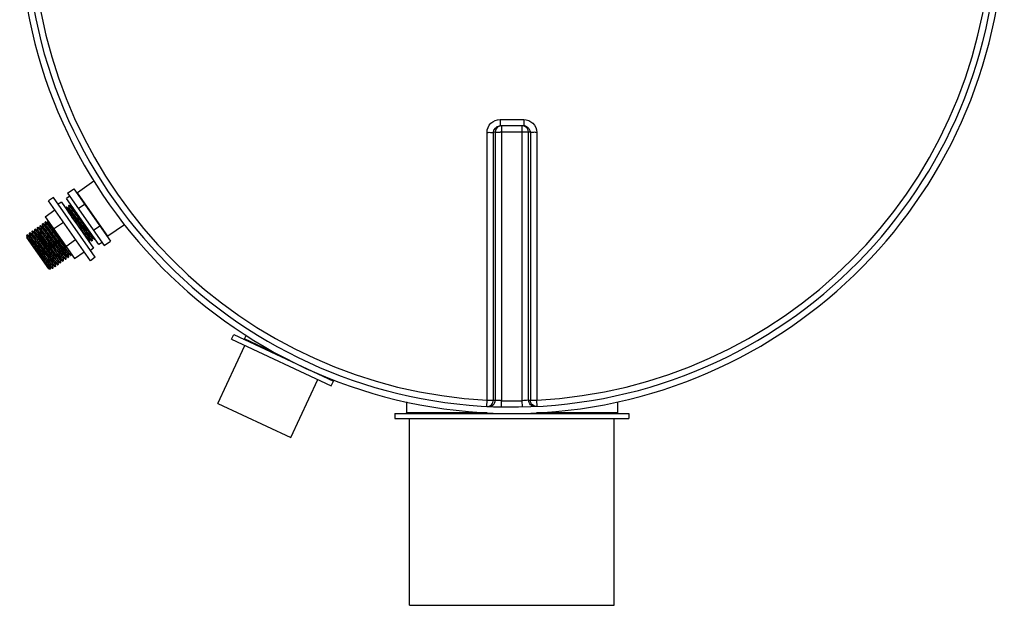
# Model space of a CAD drawing. Header units: millimetres. Extents: x 0 to 297, y 0 to 210.
# Tile 6 of 32: x 46.55 to 58.09, y 78.55 to 85.41. Entities that reach past the tile are written whole.
import ezdxf

# ---------------------------------------------------------------- set-up
doc = ezdxf.new("R2010")
doc.units = ezdxf.units.MM
doc.header["$LTSCALE"] = 16.335
doc.layers.get('0').update_dxf_attribs({"linetype": 'CONTINUOUS'})
doc.layers.add('01_GLOBAL', color=7, linetype='CONTINUOUS')
doc.layers.add('AXES_REF', color=7, linetype='CONTINUOUS')

msp = doc.modelspace()

# ---------------------------------------------------------------- linework, layer by layer
at = {"color": 9, "linetype": 'Continuous'}
for p, q in [((52.18, 84.242), (52.18, 84.168)), ((52.18, 84.242), (52.32, 84.242)), ((52.32, 84.242), (52.46, 84.242)), ((52.46, 84.242), (52.46, 84.168)), ((52.028, 80.951), (52.028, 84.092)), ((52.124, 84.095), (52.103, 84.093)), ((52.103, 80.953), (52.103, 84.093)), ((52.124, 84.095), (52.124, 80.952)), ((52.198, 84.168), (52.198, 80.945)), ((52.441, 84.096), (52.198, 84.096)), ((52.441, 80.945), (52.441, 84.168)), ((52.515, 80.952), (52.515, 84.095)), ((52.536, 84.093), (52.515, 84.095)), ((52.536, 84.093), (52.536, 80.953)), ((52.611, 84.092), (52.611, 80.951)), ((47.582, 82.873), (47.224, 83.383)), ((47.125, 83.202), (47.124, 83.203)), ((47.124, 83.203), (47.124, 83.203)), ((47.155, 83.224), (47.154, 83.224)), ((46.879, 83.03), (46.878, 83.031)), ((46.878, 83.031), (46.878, 83.031)), ((47.228, 83.005), (47.158, 83.099)), ((46.725, 82.923), (46.724, 82.923)), ((46.755, 82.945), (46.755, 82.945)), ((46.786, 82.966), (46.786, 82.966)), ((46.786, 82.966), (46.786, 82.966)), ((46.787, 82.966), (46.786, 82.966)), ((46.786, 82.966), (46.786, 82.966)), ((46.786, 82.966), (46.786, 82.966)), ((46.817, 82.988), (46.816, 82.988)), ((46.818, 82.987), (46.817, 82.988)), ((46.848, 83.009), (46.847, 83.009)), ((46.849, 83.008), (46.848, 83.009)), ((46.633, 82.858), (46.632, 82.859)), ((46.632, 82.859), (46.632, 82.859)), ((46.634, 82.857), (46.633, 82.858)), ((46.664, 82.879), (46.663, 82.88)), ((46.663, 82.88), (46.663, 82.88)), ((46.695, 82.901), (46.694, 82.902)), ((46.694, 82.902), (46.694, 82.902)), ((47.364, 82.83), (47.363, 82.831)), ((47.364, 82.83), (47.364, 82.83)), ((47.395, 82.852), (47.395, 82.852)), ((47.026, 82.594), (47.026, 82.594)), ((47.026, 82.594), (47.026, 82.594)), ((47.026, 82.593), (47.026, 82.594)), ((47.057, 82.615), (47.057, 82.615)), ((47.088, 82.636), (47.087, 82.637)), ((47.118, 82.658), (47.117, 82.659)), ((47.119, 82.658), (47.118, 82.658)), ((46.904, 82.507), (46.903, 82.508)), ((46.934, 82.529), (46.933, 82.53)), ((46.934, 82.529), (46.934, 82.529)), ((46.965, 82.551), (46.964, 82.551)), ((46.965, 82.55), (46.965, 82.551)), ((49.621, 81.465), (49.182, 81.67)), ((52.025, 80.878), (52.028, 80.951)), ((52.197, 80.872), (52.198, 80.945)), ((52.443, 80.872), (52.441, 80.945)), ((52.615, 80.878), (52.611, 80.951)), ((52.031, 80.803), (51.082, 80.803)), ((53.557, 80.803), (52.608, 80.803))]:
    msp.add_line(p, q, dxfattribs=at)
at = {"color": 7, "linetype": 'Continuous'}
for p, q in [((52.173, 84.168), (52.18, 84.168)), ((52.46, 84.168), (52.18, 84.168)), ((52.46, 84.168), (52.466, 84.168)), ((47.417, 83.518), (47.224, 83.383)), ((47.108, 83.379), (47.182, 83.431)), ((47.108, 83.379), (47.538, 82.765)), ((47.182, 83.431), (47.612, 82.816)), ((46.844, 83.103), (46.959, 83.183)), ((47.094, 83.19), (47.092, 83.212)), ((47.092, 83.212), (47.092, 83.212)), ((47.097, 83.215), (47.124, 83.203)), ((47.097, 83.215), (47.097, 83.215)), ((47.123, 83.233), (47.123, 83.234)), ((47.125, 83.205), (47.123, 83.233)), ((47.125, 83.204), (47.125, 83.205)), ((47.125, 83.204), (47.125, 83.204)), ((47.128, 83.237), (47.127, 83.237)), ((47.128, 83.237), (47.154, 83.224)), ((47.156, 83.226), (47.155, 83.233)), ((47.234, 83.199), (47.308, 83.251)), ((46.844, 83.103), (47.188, 82.611)), ((46.849, 83.012), (46.846, 83.04)), ((46.846, 83.04), (46.846, 83.04)), ((46.851, 83.043), (46.878, 83.031)), ((46.851, 83.043), (46.851, 83.043)), ((46.879, 83.033), (46.878, 83.054)), ((46.88, 83.032), (46.879, 83.033)), ((46.88, 83.032), (46.88, 83.032)), ((46.945, 82.959), (47.059, 83.039)), ((46.693, 82.932), (46.693, 82.933)), ((46.695, 82.904), (46.693, 82.932)), ((46.698, 82.936), (46.697, 82.936)), ((46.698, 82.936), (46.724, 82.923)), ((46.726, 82.926), (46.723, 82.954)), ((46.723, 82.954), (46.723, 82.954)), ((46.726, 82.924), (46.726, 82.926)), ((46.726, 82.924), (46.726, 82.924)), ((46.728, 82.957), (46.755, 82.945)), ((46.728, 82.957), (46.728, 82.957)), ((46.754, 82.975), (46.754, 82.976)), ((46.757, 82.947), (46.754, 82.975)), ((46.757, 82.946), (46.757, 82.947)), ((46.757, 82.946), (46.757, 82.946)), ((46.759, 82.979), (46.786, 82.966)), ((46.759, 82.979), (46.759, 82.979)), ((46.787, 82.969), (46.785, 82.997)), ((46.785, 82.997), (46.785, 82.997)), ((46.787, 82.967), (46.787, 82.969)), ((46.787, 82.967), (46.787, 82.967)), ((46.79, 83), (46.789, 83)), ((46.79, 83), (46.816, 82.988)), ((46.816, 83.018), (46.816, 83.019)), ((46.818, 82.99), (46.816, 83.018)), ((46.818, 82.989), (46.818, 82.99)), ((46.818, 82.989), (46.818, 82.989)), ((46.82, 83.022), (46.847, 83.009)), ((46.82, 83.022), (46.82, 83.022)), ((46.849, 83.011), (46.849, 83.012)), ((46.849, 83.01), (46.849, 83.011)), ((47.412, 82.945), (47.486, 82.996)), ((47.775, 83.008), (47.582, 82.873)), ((46.887, 82.492), (46.629, 82.86)), ((46.629, 82.86), (46.632, 82.859)), ((46.63, 82.86), (46.629, 82.86)), ((46.631, 82.858), (46.63, 82.86)), ((46.632, 82.879), (46.634, 82.892)), ((46.632, 82.878), (46.632, 82.879)), ((46.634, 82.861), (46.632, 82.878)), ((46.634, 82.892), (46.662, 82.853)), ((46.634, 82.86), (46.634, 82.861)), ((46.634, 82.86), (46.634, 82.86)), ((46.636, 82.893), (46.663, 82.88)), ((46.636, 82.893), (46.636, 82.893)), ((46.636, 82.893), (46.637, 82.892)), ((46.664, 82.883), (46.662, 82.911)), ((46.662, 82.911), (46.662, 82.911)), ((46.665, 82.881), (46.664, 82.883)), ((46.664, 82.881), (46.665, 82.881)), ((46.667, 82.914), (46.666, 82.914)), ((46.667, 82.914), (46.694, 82.902)), ((46.695, 82.903), (46.695, 82.904)), ((46.695, 82.903), (46.695, 82.903)), ((46.847, 82.738), (46.784, 82.823)), ((46.811, 82.842), (46.873, 82.757)), ((47.087, 82.755), (47.202, 82.835)), ((47.363, 82.829), (47.363, 82.828)), ((47.363, 82.829), (47.363, 82.829)), ((47.363, 82.828), (47.365, 82.803)), ((47.391, 82.818), (47.364, 82.83)), ((47.391, 82.818), (47.391, 82.818)), ((47.393, 82.851), (47.393, 82.85)), ((47.393, 82.85), (47.393, 82.849)), ((47.393, 82.849), (47.396, 82.821)), ((47.422, 82.839), (47.395, 82.852)), ((47.396, 82.821), (47.396, 82.821)), ((47.422, 82.839), (47.422, 82.839)), ((47.426, 82.846), (47.427, 82.843)), ((47.427, 82.843), (47.427, 82.842)), ((47.538, 82.765), (47.612, 82.816)), ((47.188, 82.611), (47.303, 82.691)), ((46.994, 82.571), (46.994, 82.569)), ((46.994, 82.571), (46.994, 82.571)), ((46.994, 82.569), (46.997, 82.541)), ((47.022, 82.559), (46.996, 82.572)), ((47.025, 82.593), (47.025, 82.592)), ((47.025, 82.592), (47.025, 82.591)), ((47.025, 82.591), (47.027, 82.563)), ((47.053, 82.581), (47.026, 82.593)), ((47.053, 82.581), (47.053, 82.581)), ((47.055, 82.614), (47.056, 82.612)), ((47.056, 82.614), (47.055, 82.614)), ((47.056, 82.612), (47.058, 82.584)), ((47.084, 82.603), (47.057, 82.615)), ((47.058, 82.584), (47.058, 82.584)), ((47.084, 82.603), (47.084, 82.602)), ((47.086, 82.636), (47.086, 82.635)), ((47.086, 82.635), (47.086, 82.634)), ((47.086, 82.634), (47.089, 82.606)), ((47.115, 82.624), (47.088, 82.636)), ((47.089, 82.606), (47.089, 82.606)), ((47.115, 82.624), (47.115, 82.624)), ((47.117, 82.657), (47.117, 82.655)), ((47.117, 82.655), (47.119, 82.627)), ((47.145, 82.646), (47.119, 82.658)), ((47.119, 82.627), (47.119, 82.627)), ((47.145, 82.646), (47.146, 82.646)), ((47.149, 82.667), (47.15, 82.649)), ((47.15, 82.649), (47.15, 82.649)), ((46.887, 82.492), (46.903, 82.489)), ((46.902, 82.506), (46.903, 82.489)), ((46.903, 82.489), (46.903, 82.489)), ((46.93, 82.495), (46.904, 82.507)), ((46.931, 82.495), (46.93, 82.495)), ((46.933, 82.528), (46.933, 82.526)), ((46.933, 82.528), (46.933, 82.528)), ((46.933, 82.526), (46.935, 82.498)), ((46.961, 82.516), (46.934, 82.529)), ((46.935, 82.498), (46.935, 82.498)), ((46.961, 82.516), (46.961, 82.516)), ((46.963, 82.55), (46.963, 82.549)), ((46.963, 82.549), (46.963, 82.548)), ((46.963, 82.548), (46.966, 82.52)), ((46.992, 82.538), (46.965, 82.55)), ((46.966, 82.52), (46.966, 82.52)), ((46.992, 82.538), (46.992, 82.538)), ((46.997, 82.541), (46.997, 82.541)), ((47.022, 82.559), (47.023, 82.559)), ((47.027, 82.563), (47.027, 82.563)), ((49.031, 81.666), (49.057, 81.72)), ((49.031, 81.666), (50.2, 81.121)), ((49.057, 81.72), (50.226, 81.175)), ((49.182, 81.67), (49.201, 81.71)), ((48.871, 80.913), (49.187, 81.593)), ((49.727, 80.514), (50.044, 81.193)), ((50.2, 81.121), (50.226, 81.175)), ((48.871, 80.913), (49.727, 80.514)), ((51.082, 80.93), (51.082, 80.803)), ((53.557, 80.93), (53.557, 80.803)), ((50.947, 80.796), (50.947, 80.736)), ((50.947, 80.796), (53.692, 80.796)), ((50.947, 80.736), (53.692, 80.736)), ((53.692, 80.796), (53.692, 80.736))]:
    msp.add_line(p, q, dxfattribs=at)
for points in [[(47.124, 83.203), (47.124, 83.203), (47.124, 83.203), (47.124, 83.203), (47.124, 83.203), (47.125, 83.203), (47.125, 83.203), (47.125, 83.204), (47.125, 83.204), (47.125, 83.204)], [(47.154, 83.224), (47.154, 83.224), (47.155, 83.224), (47.155, 83.225), (47.156, 83.225), (47.156, 83.225), (47.156, 83.225)], [(47.156, 83.225), (47.156, 83.225), (47.156, 83.226), (47.156, 83.226)], [(46.878, 83.031), (46.878, 83.031), (46.878, 83.031), (46.878, 83.031), (46.879, 83.031), (46.879, 83.031), (46.879, 83.031), (46.879, 83.032), (46.88, 83.032), (46.88, 83.032)], [(46.724, 82.923), (46.724, 82.923), (46.725, 82.923), (46.725, 82.923), (46.726, 82.924), (46.726, 82.924), (46.726, 82.924)], [(46.755, 82.945), (46.755, 82.945), (46.755, 82.945), (46.755, 82.945), (46.756, 82.945), (46.756, 82.945), (46.756, 82.945), (46.757, 82.946), (46.757, 82.946), (46.757, 82.946)], [(46.786, 82.966), (46.786, 82.966), (46.786, 82.966), (46.786, 82.966), (46.786, 82.966), (46.787, 82.967), (46.787, 82.967), (46.787, 82.967), (46.787, 82.967), (46.787, 82.967)], [(46.816, 82.988), (46.816, 82.988), (46.817, 82.988), (46.817, 82.988), (46.817, 82.988), (46.818, 82.988), (46.818, 82.988), (46.818, 82.989), (46.818, 82.989), (46.818, 82.989)], [(46.847, 83.009), (46.847, 83.009), (46.847, 83.009), (46.848, 83.009), (46.848, 83.009), (46.849, 83.01), (46.849, 83.01), (46.849, 83.01)], [(46.632, 82.859), (46.632, 82.859), (46.632, 82.859), (46.633, 82.859), (46.633, 82.859), (46.633, 82.859), (46.634, 82.859), (46.634, 82.86), (46.634, 82.86), (46.634, 82.86)], [(46.663, 82.88), (46.663, 82.88), (46.663, 82.88), (46.664, 82.88), (46.664, 82.881), (46.664, 82.881), (46.664, 82.881)], [(46.694, 82.902), (46.694, 82.902), (46.694, 82.902), (46.694, 82.902), (46.695, 82.902), (46.695, 82.902), (46.695, 82.902), (46.695, 82.903)], [(47.364, 82.83), (47.364, 82.83), (47.364, 82.83), (47.364, 82.83), (47.363, 82.83), (47.363, 82.829), (47.363, 82.829), (47.363, 82.829)], [(47.395, 82.852), (47.395, 82.852), (47.395, 82.852), (47.395, 82.852), (47.394, 82.852), (47.394, 82.851), (47.394, 82.851), (47.393, 82.851), (47.393, 82.851)], [(46.996, 82.572), (46.996, 82.572), (46.996, 82.572), (46.995, 82.572), (46.995, 82.572), (46.995, 82.572), (46.994, 82.571), (46.994, 82.571), (46.994, 82.571)], [(47.026, 82.593), (47.026, 82.593), (47.026, 82.593), (47.026, 82.594), (47.026, 82.593), (47.025, 82.593), (47.025, 82.593), (47.025, 82.593), (47.025, 82.593)], [(47.057, 82.615), (47.057, 82.615), (47.057, 82.615), (47.057, 82.615), (47.056, 82.615), (47.056, 82.615), (47.056, 82.615), (47.056, 82.614), (47.056, 82.614)], [(47.088, 82.636), (47.088, 82.636), (47.088, 82.637), (47.088, 82.637), (47.087, 82.637), (47.087, 82.636), (47.086, 82.636), (47.086, 82.636), (47.086, 82.636)], [(47.119, 82.658), (47.119, 82.658), (47.118, 82.658), (47.118, 82.658), (47.118, 82.658), (47.117, 82.658), (47.117, 82.657), (47.117, 82.657), (47.117, 82.657)], [(46.904, 82.507), (46.904, 82.507), (46.903, 82.507), (46.903, 82.507), (46.903, 82.507), (46.902, 82.507), (46.902, 82.507), (46.902, 82.506), (46.902, 82.506)], [(46.934, 82.529), (46.934, 82.529), (46.934, 82.529), (46.934, 82.529), (46.934, 82.529), (46.933, 82.529), (46.933, 82.528), (46.933, 82.528), (46.933, 82.528)], [(46.965, 82.55), (46.965, 82.55), (46.965, 82.55), (46.965, 82.551), (46.964, 82.55), (46.964, 82.55), (46.964, 82.55), (46.963, 82.55), (46.963, 82.55)]]:
    msp.add_lwpolyline(points, dxfattribs=at)
for centre, radius, start, end in [((52.32, 86.571), 5.7, 181.5077, 178.4922), ((47.229, 83.377), 0.0075, 125.0043, 215.0043), ((46.571, 82.806), 0.0793, 40.2014, 40.503), ((47.577, 82.879), 0.0075, 215.0043, 305.0043), ((49.175, 81.673), 0.0075, 245, 335), ((50.113, 81.236), 0.0075, 171.923, 245), ((51.075, 80.803), 0.0075, 270, 360), ((53.565, 80.803), 0.0075, 180, 270)]:
    msp.add_arc(centre, radius, start, end, dxfattribs=at)
at = {"color": 9, "linetype": 'Continuous'}
for centre, radius, start, end in [((52.32, 86.571), 5.627, 182.9675, 267.0325), ((52.32, 86.571), 5.627, 272.9675, 357.0325), ((52.199, 84.093), 0.077, 112.5652, 119.8139), ((52.199, 84.093), 0.077, 105.3408, 112.579), ((52.198, 77.809), 6.287, 90.0006, 90.1484), ((52.441, 77.809), 6.287, 89.8492, 89.9994), ((52.459, 84.089), 0.0787, 78.3693, 84.7148), ((52.459, 84.088), 0.0803, 72.9521, 78.38), ((46.752, 82.94), 0.00599, 52.1734, 52.7175), ((47.398, 82.856), 0.00558, 231.9417, 233.7626), ((52.601, 86.888), 6.891, 216.8583, 217.0178), ((47.06, 82.62), 0.00564, 231.9274, 233.6435), ((47.091, 82.641), 0.00557, 231.9438, 233.7809), ((46.908, 82.514), 0.00763, 230.1919, 231.8779), ((52.394, 86.569), 5.624, 267.0319, 267.2468), ((52.245, 86.569), 5.624, 272.7532, 272.9681), ((52.32, 86.567), 5.623, 268.764, 271.236)]:
    msp.add_arc(centre, radius, start, end, dxfattribs=at)
for points, knots in [([(52.028, 84.092), (52.028, 84.131), (52.061, 84.211), (52.141, 84.242), (52.18, 84.242)], [0, 0, 0, 0, 0.499825, 1, 1, 1, 1]), ([(52.46, 84.242), (52.498, 84.242), (52.578, 84.211), (52.611, 84.131), (52.611, 84.092)], [0, 0, 0, 0, 0.50046, 1, 1, 1, 1]), ([(52.028, 84.092), (52.037, 84.092), (52.062, 84.093), (52.087, 84.091), (52.103, 84.093)], [0, 0, 0, 0, 0.353802, 1, 1, 1, 1]), ([(52.124, 84.095), (52.126, 84.095), (52.145, 84.095), (52.165, 84.095), (52.182, 84.096)], [0, 0, 0, 0, 0.107786, 1, 1, 1, 1]), ([(52.515, 84.095), (52.513, 84.095), (52.494, 84.095), (52.475, 84.095), (52.457, 84.096)], [0, 0, 0, 0, 0.107786, 1, 1, 1, 1]), ([(52.611, 84.092), (52.602, 84.092), (52.577, 84.093), (52.552, 84.091), (52.536, 84.093)], [0, 0, 0, 0, 0.353802, 1, 1, 1, 1]), ([(47.363, 82.831), (47.358, 82.836), (47.347, 82.851), (47.325, 82.879), (47.294, 82.92), (47.245, 82.986), (47.186, 83.065), (47.139, 83.128), (47.118, 83.155)], [0, 0, 0, 0, 0.046871, 0.138817, 0.267538, 0.421322, 0.747044, 1, 1, 1, 1]), ([(47.394, 82.852), (47.392, 82.854), (47.387, 82.86), (47.377, 82.872), (47.363, 82.89), (47.338, 82.924), (47.3, 82.975), (47.252, 83.039), (47.205, 83.102), (47.169, 83.15), (47.148, 83.179), (47.134, 83.194), (47.132, 83.2), (47.125, 83.205), (47.125, 83.204)], [0, 0, 0, 0, 0.017997, 0.053887, 0.106394, 0.173572, 0.34146, 0.532693, 0.718935, 0.872594, 0.92981, 0.970936, 0.994475, 1, 1, 1, 1]), ([(47.393, 82.85), (47.391, 82.852), (47.386, 82.857), (47.377, 82.868), (47.365, 82.884), (47.341, 82.915), (47.306, 82.962), (47.261, 83.023), (47.215, 83.084), (47.175, 83.138), (47.146, 83.176), (47.131, 83.197), (47.125, 83.202)], [0, 0, 0, 0, 0.015695, 0.047669, 0.094916, 0.155858, 0.310235, 0.490157, 0.671548, 0.830131, 0.944697, 1, 1, 1, 1]), ([(47.219, 83.142), (47.211, 83.153), (47.196, 83.172), (47.177, 83.198), (47.164, 83.214), (47.157, 83.223), (47.155, 83.224)], [0, 0, 0, 0, 0.392689, 0.700753, 0.906921, 1, 1, 1, 1]), ([(47.18, 83.198), (47.176, 83.202), (47.17, 83.21), (47.164, 83.218), (47.159, 83.223), (47.158, 83.225), (47.156, 83.226), (47.156, 83.226)], [0, 0, 0, 0, 0.457024, 0.779367, 0.887581, 0.959719, 1, 1, 1, 1]), ([(47.05, 82.809), (47.029, 82.836), (46.999, 82.878), (46.96, 82.93), (46.933, 82.966), (46.913, 82.993), (46.893, 83.017), (46.889, 83.024), (46.879, 83.033), (46.88, 83.032)], [0, 0, 0, 0, 0.368881, 0.545202, 0.702966, 0.833463, 0.929508, 0.985853, 1, 1, 1, 1]), ([(46.803, 82.823), (46.793, 82.836), (46.775, 82.859), (46.752, 82.89), (46.736, 82.91), (46.728, 82.921), (46.725, 82.923)], [0, 0, 0, 0, 0.384863, 0.692679, 0.90243, 1, 1, 1, 1]), ([(46.805, 82.824), (46.794, 82.839), (46.776, 82.863), (46.748, 82.9), (46.74, 82.91), (46.726, 82.927), (46.726, 82.924)], [0, 0, 0, 0, 0.424863, 0.749735, 0.946732, 1, 1, 1, 1]), ([(47.024, 82.592), (47.022, 82.594), (47.017, 82.6), (47.008, 82.611), (46.995, 82.628), (46.963, 82.67), (46.923, 82.723), (46.878, 82.785), (46.843, 82.831), (46.812, 82.873), (46.786, 82.907), (46.768, 82.93), (46.759, 82.942), (46.756, 82.944)], [0, 0, 0, 0, 0.016821, 0.050105, 0.098777, 0.161187, 0.407599, 0.546515, 0.681858, 0.803231, 0.901317, 0.968599, 1, 1, 1, 1]), ([(47.026, 82.594), (47.024, 82.595), (47.019, 82.602), (47.009, 82.614), (46.995, 82.632), (46.969, 82.666), (46.931, 82.717), (46.883, 82.781), (46.837, 82.844), (46.801, 82.892), (46.779, 82.92), (46.766, 82.936), (46.763, 82.941), (46.757, 82.947), (46.757, 82.946)], [0, 0, 0, 0, 0.018051, 0.053984, 0.106525, 0.173725, 0.341625, 0.532834, 0.719031, 0.872641, 0.929837, 0.970948, 0.994478, 1, 1, 1, 1]), ([(47.057, 82.615), (47.054, 82.617), (47.049, 82.623), (47.039, 82.635), (47.025, 82.654), (47, 82.687), (46.962, 82.738), (46.914, 82.803), (46.868, 82.866), (46.831, 82.913), (46.81, 82.942), (46.797, 82.958), (46.794, 82.963), (46.787, 82.968), (46.787, 82.967)], [0, 0, 0, 0, 0.018007, 0.053904, 0.106418, 0.1736, 0.34149, 0.532718, 0.718952, 0.872603, 0.929815, 0.970938, 0.994476, 1, 1, 1, 1]), ([(47.055, 82.614), (47.053, 82.615), (47.048, 82.621), (47.039, 82.632), (47.026, 82.648), (47.003, 82.679), (46.968, 82.726), (46.923, 82.787), (46.877, 82.848), (46.837, 82.902), (46.807, 82.94), (46.793, 82.96), (46.787, 82.966)], [0, 0, 0, 0, 0.016027, 0.048343, 0.095927, 0.157187, 0.312083, 0.492286, 0.67364, 0.831835, 0.945678, 1, 1, 1, 1]), ([(47.087, 82.637), (47.085, 82.638), (47.08, 82.645), (47.07, 82.657), (47.056, 82.675), (47.03, 82.709), (46.993, 82.76), (46.945, 82.824), (46.898, 82.887), (46.862, 82.935), (46.841, 82.963), (46.827, 82.979), (46.824, 82.984), (46.818, 82.99), (46.818, 82.989)], [0, 0, 0, 0, 0.017995, 0.053883, 0.106389, 0.173567, 0.341454, 0.532688, 0.718931, 0.872592, 0.929809, 0.970935, 0.994475, 1, 1, 1, 1]), ([(47.085, 82.635), (47.084, 82.636), (47.079, 82.642), (47.07, 82.653), (47.058, 82.669), (47.034, 82.7), (46.999, 82.746), (46.954, 82.807), (46.908, 82.869), (46.869, 82.923), (46.839, 82.961), (46.824, 82.981), (46.818, 82.987)], [0, 0, 0, 0, 0.015371, 0.04706, 0.09407, 0.154831, 0.309018, 0.488971, 0.670569, 0.82947, 0.944386, 1, 1, 1, 1]), ([(47.117, 82.659), (47.11, 82.666), (47.094, 82.688), (47.061, 82.73), (47.019, 82.787), (46.972, 82.851), (46.926, 82.912), (46.891, 82.958), (46.871, 82.986), (46.858, 83.001), (46.855, 83.006), (46.849, 83.011), (46.849, 83.011)], [0, 0, 0, 0, 0.063192, 0.188141, 0.357117, 0.546051, 0.728018, 0.877088, 0.932384, 0.972052, 0.994709, 1, 1, 1, 1]), ([(47.117, 82.657), (47.117, 82.656), (47.111, 82.661), (47.108, 82.666), (47.095, 82.681), (47.074, 82.709), (47.039, 82.756), (46.994, 82.817), (46.946, 82.881), (46.904, 82.938), (46.872, 82.979), (46.855, 83.002), (46.849, 83.008)], [0, 0, 0, 0, 0.00539, 0.028209, 0.068084, 0.123617, 0.27319, 0.455569, 0.644675, 0.813463, 0.937806, 1, 1, 1, 1]), ([(47.087, 82.755), (47.066, 82.783), (47.023, 82.84), (46.971, 82.911), (46.931, 82.964), (46.908, 82.994), (46.891, 83.015), (46.883, 83.026), (46.879, 83.03)], [0, 0, 0, 0, 0.30548, 0.625001, 0.764338, 0.877764, 0.958011, 1, 1, 1, 1]), ([(47.363, 82.829), (47.363, 82.828), (47.356, 82.834), (47.353, 82.84), (47.338, 82.857), (47.323, 82.878), (47.302, 82.905), (47.27, 82.948), (47.245, 82.982), (47.228, 83.005)], [0, 0, 0, 0, 0.012346, 0.063887, 0.153386, 0.277283, 0.430564, 0.607001, 1, 1, 1, 1]), ([(46.903, 82.508), (46.901, 82.51), (46.895, 82.516), (46.885, 82.529), (46.871, 82.547), (46.845, 82.581), (46.808, 82.632), (46.76, 82.696), (46.713, 82.759), (46.678, 82.806), (46.656, 82.835), (46.643, 82.85), (46.64, 82.855), (46.634, 82.861), (46.634, 82.86)], [0, 0, 0, 0, 0.018945, 0.055647, 0.108794, 0.176408, 0.344545, 0.535325, 0.72072, 0.873475, 0.930314, 0.971154, 0.994522, 1, 1, 1, 1]), ([(46.902, 82.506), (46.902, 82.505), (46.896, 82.511), (46.893, 82.516), (46.88, 82.531), (46.859, 82.559), (46.824, 82.605), (46.779, 82.666), (46.731, 82.73), (46.689, 82.787), (46.657, 82.829), (46.64, 82.851), (46.634, 82.857)], [0, 0, 0, 0, 0.00536, 0.028149, 0.067996, 0.123494, 0.272937, 0.455131, 0.644097, 0.812885, 0.937418, 1, 1, 1, 1]), ([(46.933, 82.53), (46.931, 82.531), (46.926, 82.538), (46.909, 82.558), (46.88, 82.597), (46.838, 82.654), (46.79, 82.718), (46.744, 82.781), (46.708, 82.828), (46.687, 82.856), (46.674, 82.872), (46.671, 82.877), (46.664, 82.882), (46.665, 82.881)], [0, 0, 0, 0, 0.019549, 0.056708, 0.177943, 0.346087, 0.536544, 0.721439, 0.873716, 0.930382, 0.971121, 0.994466, 1, 1, 1, 1]), ([(46.932, 82.528), (46.93, 82.529), (46.926, 82.534), (46.917, 82.544), (46.905, 82.56), (46.882, 82.591), (46.847, 82.637), (46.802, 82.698), (46.756, 82.76), (46.716, 82.814), (46.686, 82.853), (46.67, 82.873), (46.664, 82.879)], [0, 0, 0, 0, 0.014653, 0.045623, 0.091945, 0.152078, 0.305287, 0.484773, 0.666529, 0.826241, 0.942557, 1, 1, 1, 1]), ([(46.964, 82.551), (46.962, 82.553), (46.956, 82.56), (46.94, 82.58), (46.911, 82.619), (46.868, 82.676), (46.82, 82.74), (46.774, 82.803), (46.739, 82.85), (46.718, 82.878), (46.704, 82.893), (46.701, 82.899), (46.695, 82.904), (46.695, 82.903)], [0, 0, 0, 0, 0.020126, 0.057764, 0.179614, 0.347907, 0.53813, 0.722554, 0.874305, 0.930742, 0.971297, 0.994518, 1, 1, 1, 1]), ([(46.963, 82.549), (46.961, 82.55), (46.957, 82.556), (46.948, 82.566), (46.936, 82.582), (46.912, 82.612), (46.878, 82.659), (46.833, 82.719), (46.787, 82.781), (46.747, 82.835), (46.716, 82.874), (46.701, 82.895), (46.695, 82.901)], [0, 0, 0, 0, 0.01456, 0.045444, 0.091692, 0.151764, 0.304897, 0.484373, 0.666177, 0.825984, 0.942425, 1, 1, 1, 1]), ([(46.993, 82.571), (46.99, 82.573), (46.983, 82.583), (46.968, 82.6), (46.948, 82.627), (46.913, 82.674), (46.864, 82.74), (46.823, 82.795), (46.803, 82.823)], [0, 0, 0, 0, 0.036169, 0.110079, 0.217626, 0.352692, 0.673346, 1, 1, 1, 1]), ([(46.996, 82.572), (46.995, 82.572), (46.993, 82.575), (46.988, 82.579), (46.983, 82.587), (46.971, 82.601), (46.953, 82.625), (46.928, 82.658), (46.899, 82.697), (46.857, 82.753), (46.826, 82.796), (46.805, 82.824)], [0, 0, 0, 0, 0.009597, 0.029446, 0.059356, 0.098901, 0.204413, 0.339689, 0.496588, 0.665702, 1, 1, 1, 1]), ([(47.393, 82.85), (47.393, 82.85), (47.393, 82.85), (47.393, 82.85), (47.393, 82.85)], [0, 0, 0, 0, 0.365752, 1, 1, 1, 1]), ([(46.994, 82.571), (46.994, 82.571), (46.994, 82.57), (46.993, 82.571), (46.993, 82.571)], [0, 0, 0, 0, 0.30386, 1, 1, 1, 1]), ([(47.025, 82.592), (47.025, 82.592), (47.024, 82.592), (47.024, 82.592), (47.024, 82.592)], [0, 0, 0, 0, 0.328654, 1, 1, 1, 1]), ([(47.055, 82.614), (47.055, 82.614), (47.055, 82.613), (47.055, 82.614), (47.055, 82.614)], [0, 0, 0, 0, 0.352937, 1, 1, 1, 1]), ([(47.086, 82.635), (47.086, 82.635), (47.086, 82.635), (47.086, 82.635), (47.085, 82.635)], [0, 0, 0, 0, 0.380356, 1, 1, 1, 1]), ([(46.933, 82.528), (46.933, 82.528), (46.932, 82.527), (46.932, 82.527), (46.932, 82.528)], [0, 0, 0, 0, 0.411921, 1, 1, 1, 1]), ([(46.963, 82.549), (46.963, 82.549), (46.963, 82.549), (46.963, 82.549), (46.963, 82.549)], [0, 0, 0, 0, 0.416311, 1, 1, 1, 1]), ([(52.025, 80.878), (52.044, 80.877), (52.086, 80.892), (52.103, 80.933), (52.103, 80.953)], [0, 0, 0, 0, 0.498501, 1, 1, 1, 1]), ([(52.028, 80.951), (52.037, 80.951), (52.062, 80.952), (52.087, 80.95), (52.103, 80.953)], [0, 0, 0, 0, 0.353705, 1, 1, 1, 1]), ([(52.536, 80.953), (52.539, 80.952), (52.564, 80.952), (52.589, 80.951), (52.611, 80.951)], [0, 0, 0, 0, 0.109199, 1, 1, 1, 1]), ([(52.615, 80.878), (52.595, 80.877), (52.553, 80.892), (52.536, 80.933), (52.536, 80.953)], [0, 0, 0, 0, 0.498597, 1, 1, 1, 1]), ([(52.046, 80.877), (52.065, 80.876), (52.107, 80.891), (52.124, 80.932), (52.124, 80.952)], [0, 0, 0, 0, 0.498599, 1, 1, 1, 1]), ([(52.198, 80.945), (52.19, 80.945), (52.165, 80.947), (52.139, 80.947), (52.124, 80.952)], [0, 0, 0, 0, 0.349353, 1, 1, 1, 1]), ([(52.515, 80.952), (52.513, 80.951), (52.488, 80.948), (52.463, 80.946), (52.441, 80.945)], [0, 0, 0, 0, 0.109901, 1, 1, 1, 1]), ([(52.593, 80.877), (52.574, 80.876), (52.532, 80.891), (52.515, 80.932), (52.515, 80.952)], [0, 0, 0, 0, 0.498599, 1, 1, 1, 1])]:
    msp.add_open_spline(points, degree=3, knots=knots, dxfattribs=at)
for points in [[(52.103, 84.093), (52.103, 84.127), (52.139, 84.165), (52.173, 84.168)], [(52.161, 84.16), (52.14, 84.147), (52.124, 84.12), (52.124, 84.095)], [(52.515, 84.095), (52.515, 84.126), (52.487, 84.162), (52.456, 84.168)], [(52.482, 84.165), (52.511, 84.156), (52.536, 84.123), (52.536, 84.093)]]:
    msp.add_open_spline(points, degree=3, dxfattribs=at)
at = {"color": 7, "linetype": 'Continuous'}
for points, knots in [([(47.092, 83.212), (47.092, 83.213), (47.094, 83.211), (47.096, 83.209), (47.1, 83.204), (47.108, 83.195), (47.121, 83.178), (47.139, 83.154), (47.161, 83.124), (47.186, 83.09), (47.213, 83.053), (47.232, 83.028), (47.242, 83.015)], [0, 0, 0, 0, 0.00536, 0.019932, 0.043862, 0.076963, 0.169368, 0.29365, 0.445051, 0.617761, 0.805135, 1, 1, 1, 1]), ([(47.246, 83.018), (47.228, 83.043), (47.201, 83.079), (47.167, 83.125), (47.145, 83.154), (47.127, 83.178), (47.113, 83.197), (47.103, 83.208), (47.099, 83.214), (47.097, 83.215)], [0, 0, 0, 0, 0.373066, 0.542573, 0.69233, 0.816898, 0.911756, 0.973479, 1, 1, 1, 1]), ([(47.123, 83.234), (47.123, 83.234), (47.125, 83.232), (47.127, 83.23), (47.131, 83.225), (47.139, 83.216), (47.151, 83.2), (47.17, 83.175), (47.192, 83.146), (47.217, 83.112), (47.244, 83.075), (47.263, 83.049), (47.272, 83.036)], [0, 0, 0, 0, 0.00536, 0.019932, 0.043862, 0.076963, 0.169368, 0.29365, 0.445051, 0.617761, 0.805135, 1, 1, 1, 1]), ([(47.277, 83.04), (47.259, 83.064), (47.232, 83.1), (47.198, 83.146), (47.176, 83.176), (47.158, 83.2), (47.144, 83.219), (47.134, 83.23), (47.13, 83.236), (47.128, 83.237)], [0, 0, 0, 0, 0.373065, 0.542572, 0.692328, 0.816899, 0.911757, 0.97348, 1, 1, 1, 1]), ([(46.846, 83.04), (46.847, 83.04), (46.848, 83.039), (46.85, 83.037), (46.854, 83.032), (46.862, 83.022), (46.875, 83.006), (46.893, 82.982), (46.915, 82.952), (46.94, 82.918), (46.968, 82.881), (46.986, 82.856), (46.996, 82.843)], [0, 0, 0, 0, 0.005359, 0.019931, 0.043862, 0.076962, 0.169368, 0.29365, 0.44505, 0.61776, 0.805135, 1, 1, 1, 1]), ([(47, 82.846), (46.982, 82.871), (46.956, 82.907), (46.922, 82.953), (46.9, 82.982), (46.881, 83.006), (46.867, 83.025), (46.857, 83.036), (46.853, 83.042), (46.851, 83.043)], [0, 0, 0, 0, 0.373066, 0.542573, 0.692329, 0.816899, 0.911756, 0.973479, 1, 1, 1, 1]), ([(47.272, 83.036), (47.291, 83.012), (47.317, 82.976), (47.351, 82.93), (47.373, 82.9), (47.392, 82.876), (47.406, 82.857), (47.415, 82.846), (47.42, 82.84), (47.422, 82.839)], [0, 0, 0, 0, 0.373095, 0.5426, 0.692353, 0.816913, 0.91176, 0.973479, 1, 1, 1, 1]), ([(47.427, 82.842), (47.426, 82.842), (47.425, 82.844), (47.422, 82.846), (47.418, 82.851), (47.411, 82.86), (47.398, 82.876), (47.38, 82.901), (47.358, 82.93), (47.332, 82.964), (47.305, 83.001), (47.286, 83.027), (47.277, 83.04)], [0, 0, 0, 0, 0.005356, 0.019929, 0.043856, 0.076952, 0.169347, 0.293619, 0.44501, 0.617722, 0.805109, 1, 1, 1, 1]), ([(46.693, 82.933), (46.693, 82.933), (46.695, 82.931), (46.697, 82.929), (46.701, 82.924), (46.709, 82.915), (46.721, 82.898), (46.74, 82.874), (46.762, 82.844), (46.787, 82.811), (46.814, 82.774), (46.833, 82.748), (46.842, 82.735)], [0, 0, 0, 0, 0.00536, 0.019932, 0.043862, 0.076963, 0.169368, 0.29365, 0.445051, 0.617761, 0.805135, 1, 1, 1, 1]), ([(46.784, 82.823), (46.773, 82.838), (46.753, 82.865), (46.729, 82.897), (46.714, 82.916), (46.707, 82.926), (46.701, 82.932), (46.699, 82.935), (46.698, 82.936)], [0, 0, 0, 0, 0.396603, 0.709409, 0.826913, 0.915443, 0.973414, 1, 1, 1, 1]), ([(46.723, 82.954), (46.724, 82.955), (46.727, 82.95), (46.731, 82.947), (46.739, 82.936), (46.749, 82.924), (46.762, 82.907), (46.782, 82.879), (46.799, 82.857), (46.811, 82.842)], [0, 0, 0, 0, 0.018323, 0.070332, 0.155508, 0.27223, 0.418201, 0.590509, 1, 1, 1, 1]), ([(46.878, 82.76), (46.859, 82.785), (46.833, 82.821), (46.799, 82.867), (46.777, 82.896), (46.758, 82.92), (46.744, 82.939), (46.735, 82.95), (46.73, 82.956), (46.728, 82.957)], [0, 0, 0, 0, 0.373057, 0.542561, 0.692321, 0.816895, 0.911753, 0.973478, 1, 1, 1, 1]), ([(46.754, 82.976), (46.755, 82.976), (46.756, 82.974), (46.758, 82.972), (46.762, 82.967), (46.77, 82.958), (46.783, 82.941), (46.801, 82.917), (46.823, 82.888), (46.848, 82.854), (46.876, 82.817), (46.894, 82.791), (46.904, 82.778)], [0, 0, 0, 0, 0.00536, 0.019932, 0.043862, 0.076963, 0.169368, 0.29365, 0.445051, 0.617761, 0.805135, 1, 1, 1, 1]), ([(46.908, 82.781), (46.89, 82.806), (46.864, 82.842), (46.829, 82.888), (46.808, 82.918), (46.789, 82.942), (46.775, 82.96), (46.765, 82.972), (46.761, 82.978), (46.759, 82.979)], [0, 0, 0, 0, 0.373057, 0.542564, 0.692324, 0.816896, 0.911753, 0.973478, 1, 1, 1, 1]), ([(46.785, 82.997), (46.785, 82.997), (46.787, 82.996), (46.789, 82.994), (46.793, 82.989), (46.801, 82.979), (46.813, 82.963), (46.832, 82.939), (46.854, 82.909), (46.879, 82.875), (46.906, 82.838), (46.925, 82.813), (46.935, 82.8)], [0, 0, 0, 0, 0.00536, 0.019932, 0.043862, 0.076963, 0.169368, 0.29365, 0.445051, 0.617761, 0.805135, 1, 1, 1, 1]), ([(46.939, 82.803), (46.921, 82.828), (46.894, 82.864), (46.86, 82.91), (46.838, 82.939), (46.82, 82.963), (46.806, 82.982), (46.796, 82.993), (46.792, 82.999), (46.79, 83)], [0, 0, 0, 0, 0.37306, 0.542567, 0.692326, 0.816896, 0.911753, 0.973478, 1, 1, 1, 1]), ([(46.816, 83.019), (46.816, 83.019), (46.818, 83.017), (46.82, 83.015), (46.824, 83.01), (46.831, 83.001), (46.844, 82.984), (46.862, 82.96), (46.885, 82.931), (46.91, 82.897), (46.937, 82.86), (46.956, 82.834), (46.965, 82.821)], [0, 0, 0, 0, 0.00536, 0.019932, 0.043862, 0.076963, 0.169368, 0.29365, 0.445051, 0.617761, 0.805135, 1, 1, 1, 1]), ([(46.97, 82.824), (46.952, 82.849), (46.925, 82.885), (46.891, 82.931), (46.869, 82.961), (46.851, 82.985), (46.837, 83.003), (46.827, 83.015), (46.822, 83.021), (46.82, 83.022)], [0, 0, 0, 0, 0.373063, 0.54257, 0.692329, 0.816898, 0.911755, 0.973479, 1, 1, 1, 1]), ([(47.242, 83.015), (47.26, 82.99), (47.287, 82.954), (47.321, 82.908), (47.342, 82.879), (47.361, 82.855), (47.375, 82.836), (47.385, 82.825), (47.389, 82.819), (47.391, 82.818)], [0, 0, 0, 0, 0.373095, 0.5426, 0.692353, 0.816913, 0.91176, 0.973479, 1, 1, 1, 1]), ([(47.396, 82.821), (47.395, 82.82), (47.394, 82.822), (47.392, 82.824), (47.388, 82.829), (47.38, 82.839), (47.367, 82.855), (47.349, 82.879), (47.327, 82.909), (47.302, 82.943), (47.274, 82.98), (47.256, 83.005), (47.246, 83.018)], [0, 0, 0, 0, 0.005356, 0.019929, 0.043855, 0.07695, 0.169345, 0.293616, 0.445006, 0.617717, 0.805107, 1, 1, 1, 1]), ([(46.632, 82.879), (46.633, 82.882), (46.643, 82.873), (46.65, 82.866), (46.658, 82.858), (46.662, 82.853)], [0, 0, 0, 0, 0.221676, 0.543307, 1, 1, 1, 1]), ([(46.763, 82.679), (46.735, 82.718), (46.697, 82.771), (46.653, 82.83), (46.638, 82.851), (46.632, 82.857)], [0, 0, 0, 0, 0.649524, 0.876666, 1, 1, 1, 1]), ([(46.637, 82.892), (46.639, 82.89), (46.645, 82.883), (46.656, 82.869), (46.671, 82.849), (46.699, 82.812), (46.74, 82.757), (46.784, 82.698), (46.82, 82.648), (46.846, 82.613), (46.87, 82.581), (46.891, 82.553), (46.908, 82.53), (46.92, 82.515), (46.927, 82.506), (46.931, 82.501), (46.933, 82.499), (46.935, 82.498), (46.935, 82.498)], [0, 0, 0, 0, 0.018813, 0.0548, 0.106712, 0.172697, 0.336997, 0.524306, 0.618276, 0.707943, 0.790085, 0.861751, 0.920368, 0.963838, 0.979389, 0.990625, 0.99747, 1, 1, 1, 1]), ([(46.662, 82.911), (46.662, 82.911), (46.664, 82.91), (46.666, 82.908), (46.67, 82.903), (46.678, 82.893), (46.691, 82.877), (46.709, 82.853), (46.731, 82.823), (46.756, 82.789), (46.783, 82.752), (46.802, 82.727), (46.812, 82.714)], [0, 0, 0, 0, 0.00536, 0.019932, 0.043862, 0.076963, 0.169368, 0.29365, 0.445051, 0.617761, 0.805135, 1, 1, 1, 1]), ([(46.93, 82.495), (46.929, 82.496), (46.926, 82.5), (46.919, 82.507), (46.909, 82.52), (46.897, 82.536), (46.881, 82.557), (46.857, 82.59), (46.822, 82.636), (46.779, 82.695), (46.725, 82.768), (46.686, 82.821), (46.662, 82.853)], [0, 0, 0, 0, 0.010329, 0.033449, 0.068894, 0.115841, 0.173177, 0.239544, 0.392876, 0.561337, 0.728988, 1, 1, 1, 1]), ([(46.816, 82.717), (46.798, 82.742), (46.771, 82.778), (46.737, 82.824), (46.715, 82.853), (46.697, 82.877), (46.683, 82.896), (46.673, 82.907), (46.669, 82.913), (46.667, 82.914)], [0, 0, 0, 0, 0.373061, 0.542564, 0.692322, 0.816896, 0.911755, 0.973479, 1, 1, 1, 1]), ([(46.935, 82.8), (46.953, 82.775), (46.979, 82.739), (47.013, 82.693), (47.035, 82.664), (47.054, 82.64), (47.068, 82.621), (47.078, 82.61), (47.082, 82.603), (47.084, 82.603)], [0, 0, 0, 0, 0.373095, 0.5426, 0.692353, 0.816913, 0.91176, 0.973479, 1, 1, 1, 1]), ([(47.089, 82.606), (47.088, 82.605), (47.087, 82.607), (47.085, 82.609), (47.081, 82.614), (47.073, 82.623), (47.06, 82.64), (47.042, 82.664), (47.02, 82.694), (46.995, 82.728), (46.967, 82.765), (46.949, 82.79), (46.939, 82.803)], [0, 0, 0, 0, 0.005356, 0.019928, 0.043854, 0.076948, 0.169343, 0.293618, 0.445008, 0.617718, 0.805108, 1, 1, 1, 1]), ([(46.965, 82.821), (46.984, 82.797), (47.01, 82.76), (47.044, 82.715), (47.066, 82.685), (47.084, 82.661), (47.098, 82.642), (47.108, 82.631), (47.113, 82.625), (47.115, 82.624)], [0, 0, 0, 0, 0.373095, 0.5426, 0.692353, 0.816913, 0.91176, 0.973479, 1, 1, 1, 1]), ([(47.119, 82.627), (47.119, 82.627), (47.117, 82.629), (47.115, 82.631), (47.111, 82.636), (47.104, 82.645), (47.091, 82.661), (47.073, 82.686), (47.05, 82.715), (47.025, 82.749), (46.998, 82.786), (46.979, 82.811), (46.97, 82.824)], [0, 0, 0, 0, 0.005356, 0.019928, 0.043854, 0.076949, 0.169344, 0.293617, 0.445006, 0.617717, 0.805107, 1, 1, 1, 1]), ([(46.996, 82.843), (47.014, 82.818), (47.041, 82.782), (47.075, 82.736), (47.097, 82.707), (47.115, 82.683), (47.129, 82.664), (47.139, 82.653), (47.143, 82.646), (47.145, 82.646)], [0, 0, 0, 0, 0.373095, 0.5426, 0.692353, 0.816913, 0.91176, 0.973479, 1, 1, 1, 1]), ([(47.15, 82.649), (47.15, 82.648), (47.148, 82.65), (47.146, 82.652), (47.142, 82.657), (47.134, 82.666), (47.122, 82.683), (47.103, 82.707), (47.081, 82.737), (47.056, 82.771), (47.029, 82.808), (47.01, 82.833), (47, 82.846)], [0, 0, 0, 0, 0.005356, 0.019929, 0.043855, 0.07695, 0.169346, 0.293617, 0.445007, 0.617719, 0.805108, 1, 1, 1, 1]), ([(46.812, 82.714), (46.83, 82.689), (46.857, 82.653), (46.891, 82.607), (46.912, 82.578), (46.931, 82.554), (46.945, 82.535), (46.955, 82.524), (46.959, 82.517), (46.961, 82.516)], [0, 0, 0, 0, 0.373095, 0.5426, 0.692353, 0.816913, 0.91176, 0.973479, 1, 1, 1, 1]), ([(46.966, 82.52), (46.965, 82.519), (46.964, 82.521), (46.962, 82.523), (46.958, 82.528), (46.95, 82.537), (46.937, 82.554), (46.919, 82.578), (46.897, 82.608), (46.872, 82.642), (46.844, 82.678), (46.826, 82.704), (46.816, 82.717)], [0, 0, 0, 0, 0.005357, 0.01993, 0.043857, 0.076953, 0.169348, 0.293623, 0.445016, 0.617726, 0.805109, 1, 1, 1, 1]), ([(46.842, 82.735), (46.861, 82.71), (46.887, 82.674), (46.921, 82.629), (46.943, 82.599), (46.962, 82.575), (46.976, 82.556), (46.985, 82.545), (46.99, 82.539), (46.992, 82.538)], [0, 0, 0, 0, 0.373095, 0.5426, 0.692353, 0.816913, 0.91176, 0.973479, 1, 1, 1, 1]), ([(46.997, 82.541), (46.996, 82.541), (46.995, 82.543), (46.992, 82.545), (46.988, 82.549), (46.981, 82.559), (46.968, 82.575), (46.95, 82.6), (46.928, 82.629), (46.902, 82.663), (46.875, 82.7), (46.856, 82.725), (46.847, 82.738)], [0, 0, 0, 0, 0.005357, 0.01993, 0.043857, 0.076953, 0.169349, 0.293624, 0.445018, 0.617726, 0.805109, 1, 1, 1, 1]), ([(46.873, 82.757), (46.891, 82.732), (46.918, 82.696), (46.952, 82.65), (46.974, 82.621), (46.992, 82.597), (47.006, 82.578), (47.016, 82.567), (47.02, 82.56), (47.022, 82.559)], [0, 0, 0, 0, 0.373095, 0.5426, 0.692353, 0.816913, 0.91176, 0.973479, 1, 1, 1, 1]), ([(47.027, 82.563), (47.027, 82.562), (47.025, 82.564), (47.023, 82.566), (47.019, 82.571), (47.011, 82.58), (46.999, 82.597), (46.98, 82.621), (46.958, 82.651), (46.933, 82.685), (46.906, 82.722), (46.887, 82.747), (46.878, 82.76)], [0, 0, 0, 0, 0.005357, 0.01993, 0.043856, 0.076952, 0.169349, 0.293626, 0.445019, 0.617725, 0.805109, 1, 1, 1, 1]), ([(46.904, 82.778), (46.922, 82.754), (46.949, 82.717), (46.983, 82.672), (47.005, 82.642), (47.023, 82.618), (47.037, 82.599), (47.047, 82.588), (47.051, 82.582), (47.053, 82.581)], [0, 0, 0, 0, 0.373095, 0.5426, 0.692353, 0.816913, 0.91176, 0.973479, 1, 1, 1, 1]), ([(47.058, 82.584), (47.058, 82.584), (47.056, 82.586), (47.054, 82.588), (47.05, 82.593), (47.042, 82.602), (47.029, 82.618), (47.011, 82.643), (46.989, 82.672), (46.964, 82.706), (46.937, 82.743), (46.918, 82.768), (46.908, 82.781)], [0, 0, 0, 0, 0.005357, 0.019929, 0.043855, 0.076949, 0.169345, 0.293622, 0.445013, 0.617721, 0.805108, 1, 1, 1, 1]), ([(46.763, 82.679), (46.78, 82.655), (46.806, 82.62), (46.838, 82.575), (46.859, 82.547), (46.876, 82.523), (46.888, 82.507), (46.896, 82.498), (46.899, 82.493), (46.902, 82.491), (46.903, 82.489), (46.903, 82.489)], [0, 0, 0, 0, 0.378771, 0.550524, 0.701502, 0.825966, 0.919243, 0.953063, 0.977906, 0.99357, 1, 1, 1, 1])]:
    msp.add_open_spline(points, degree=3, knots=knots, dxfattribs=at)
at = {"layer": '01_GLOBAL', "color": 7, "linetype": 'Continuous'}
msp.add_arc((52.32, 86.571), 5.775, 181.4884, 178.5116, dxfattribs=at)
at = {"layer": 'AXES_REF', "color": 7, "linetype": 'Continuous'}
for p, q in [((46.943, 83.327), (46.885, 83.287)), ((47.376, 82.587), (46.885, 83.287)), ((47.433, 82.627), (46.943, 83.327)), ((47.036, 83.273), (46.999, 83.248)), ((47.036, 83.273), (47.414, 82.733)), ((47.134, 83.342), (47.097, 83.316)), ((47.476, 82.776), (47.097, 83.316)), ((47.097, 83.215), (47.092, 83.212)), ((47.127, 83.237), (47.123, 83.234)), ((46.851, 83.043), (46.846, 83.04)), ((46.697, 82.936), (46.693, 82.933)), ((46.728, 82.957), (46.723, 82.954)), ((46.759, 82.979), (46.754, 82.976)), ((46.789, 83), (46.785, 82.997)), ((46.82, 83.022), (46.816, 83.019)), ((46.636, 82.893), (46.634, 82.892)), ((46.666, 82.914), (46.662, 82.911)), ((47.396, 82.821), (47.391, 82.818)), ((47.427, 82.842), (47.422, 82.839)), ((47.512, 82.802), (47.476, 82.776)), ((47.414, 82.733), (47.377, 82.707)), ((47.058, 82.584), (47.053, 82.581)), ((47.089, 82.606), (47.084, 82.602)), ((47.119, 82.627), (47.115, 82.624)), ((47.15, 82.649), (47.146, 82.646)), ((47.433, 82.627), (47.376, 82.587)), ((46.935, 82.498), (46.931, 82.495)), ((46.966, 82.52), (46.961, 82.516)), ((46.997, 82.541), (46.992, 82.538)), ((47.027, 82.563), (47.023, 82.559)), ((51.12, 78.546), (51.12, 80.736)), ((53.52, 78.546), (53.52, 80.736)), ((51.12, 78.546), (53.52, 78.546))]:
    msp.add_line(p, q, dxfattribs=at)

doc.saveas('drawing.dxf')
